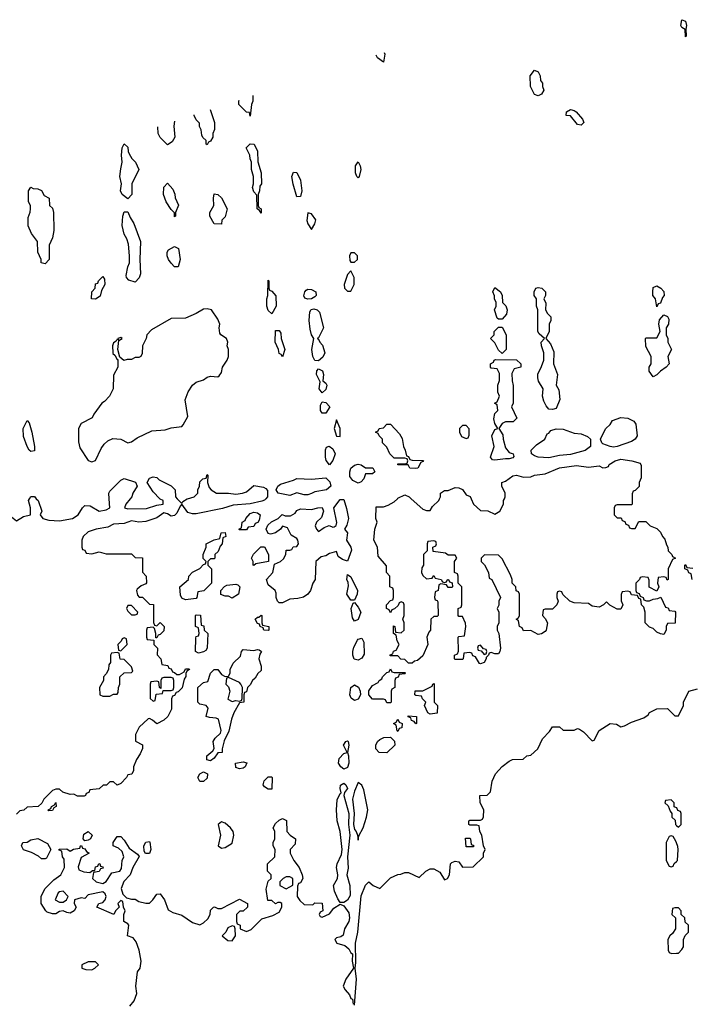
# Model space of a CAD drawing. Header units: inches. Extents: x 2710751 to 2829008, y 857003 to 965602.
# Tile 241 of 256: x 2736348 to 2740082, y 957190 to 962662. Entities that reach past the tile are written whole.
import ezdxf

# ---------------------------------------------------------------- set-up
doc = ezdxf.new("R2010")
doc.units = ezdxf.units.IN
doc.header["$MEASUREMENT"] = 0
for name, color, linetype in [('C7935', 7, 'Continuous'), ('C7936', 7, 'Continuous'), ('C7945', 7, 'Continuous'), ('C7946', 7, 'Continuous')]:
    doc.layers.add(name, color=color, linetype=linetype)

msp = doc.modelspace()

# ---------------------------------------------------------------- linework, layer by layer
at = {"layer": 'C7935', "color": 2, "elevation": 10}
for points in [[(2736148.6, 960000), (2736187.3, 959970), (2736255.8, 959935.8), (2736330, 959876), (2736370, 959900.5), (2736408, 959910), (2736408.4, 959948.4), (2736398, 959990), (2736403.5, 960000)], [(2737717, 960000), (2737710, 959991.6), (2737694.1, 959985.9), (2737630, 959971.6), (2737535.2, 959964.8), (2737475.1, 959944.9), (2737330, 959916.4), (2737310, 959916), (2737283.7, 959923.7), (2737250, 959968.7), (2737240.7, 959959.3), (2737221.3, 959918.7), (2737210, 959907.3), (2737190, 959903.6), (2737170, 959916), (2737150, 959921.2), (2737110, 959894), (2737050, 959872.4), (2737010.4, 959869.6), (2736970, 959876.9), (2736930, 959862), (2736870, 959858), (2736838.3, 959841.7), (2736774, 959830), (2736730, 959815.3), (2736702, 959790), (2736694, 959770), (2736694, 959730), (2736698, 959718), (2736710, 959714), (2736718, 959698), (2736750, 959694), (2736790, 959704.7), (2736830, 959694), (2736970, 959694), (2736990, 959674), (2737031.3, 959671.3), (2737031.6, 959591.6), (2737052, 959570), (2737052.7, 959532.7), (2737050, 959526), (2737023.6, 959516.4), (2737002, 959498), (2736998, 959490), (2737003.6, 959463.6), (2737012.7, 959452.7), (2737032, 959452), (2737070, 959414), (2737092.7, 959412.7), (2737092.7, 959312.7), (2737098, 959298), (2737110, 959294), (2737130, 959312), (2737152, 959290), (2737150, 959266), (2737130, 959246), (2737118, 959242), (2737110, 959226), (2737106, 959226), (2737106, 959250), (2737098, 959278), (2737090, 959286), (2737058, 959282), (2737054, 959270), (2737054, 959230), (2737058, 959218), (2737094, 959214), (2737094, 959190), (2737114, 959170), (2737112.7, 959132.7), (2737134, 959110), (2737138, 959078), (2737172.7, 959072.7), (2737178, 959058), (2737190, 959054), (2737198, 959038), (2737210, 959034), (2737222, 959022), (2737236.4, 959023.6), (2737262, 959038), (2737270, 959054), (2737290, 959054), (2737292, 959050), (2737278, 959042), (2737272, 959028), (2737272, 959012), (2737263.6, 958996.4), (2737251.6, 958948.4), (2737230, 958926), (2737218, 958922), (2737210, 958906), (2737198, 958902), (2737192, 958888), (2737192, 958830), (2737172, 958790), (2737150, 958768.7), (2737110, 958748), (2737086, 958770), (2737070, 958778), (2737063.6, 958776.4), (2737012, 958730), (2736992, 958690), (2736992.7, 958652.7), (2737031.3, 958631.3), (2737031.3, 958611.3), (2737018.5, 958581.5), (2736998, 958550), (2736982, 958510), (2736982, 958490), (2736971.1, 958468.9), (2736950, 958466), (2736942, 958450), (2736910, 958418), (2736890, 958408), (2736870, 958426), (2736850, 958426), (2736831.6, 958408.4), (2736812.7, 958407.3), (2736790, 958388), (2736738, 958382), (2736732.7, 958367.3), (2736718, 958362), (2736714, 958350), (2736707.3, 958347.3), (2736670, 958346), (2736650, 958358), (2736630, 958355.3), (2736588.4, 958368.4), (2736570, 958386), (2736550, 958386), (2736530, 958378), (2736482, 958330), (2736471.3, 958308.7), (2736451, 958289), (2736390, 958286), (2736371.6, 958268.4), (2736350, 958266), (2736330, 958246)], [(2736441, 960000), (2736450.4, 959990.4), (2736471, 959930), (2736462, 959910), (2736478, 959890), (2736510, 959880.4), (2736570, 959877.6), (2736642, 959890), (2736674, 959910), (2736698, 959950), (2736710, 959962), (2736739.6, 959959.6), (2736790, 959931), (2736830, 959938.8), (2736848.7, 959950), (2736845.7, 960000)], [(2736963, 960000), (2736938, 959970), (2736932, 959950), (2736950, 959944), (2737054, 959946), (2737110, 959964.9), (2737146, 959970), (2737146, 959990), (2737130, 959998), (2737128, 960000)], [(2737224, 960000), (2737250, 959974), (2737255.3, 959984.7), (2737280.2, 959999.8), (2737281, 960000)], [(2739753.3, 960000), (2739754, 959970), (2739750, 959966), (2739670, 959966), (2739658, 959962), (2739654, 959950), (2739654, 959910), (2739670, 959894), (2739692.7, 959892.7), (2739698, 959878), (2739712.7, 959872.7), (2739718, 959858), (2739732.7, 959852.7), (2739738, 959838), (2739750, 959834), (2739770, 959834), (2739790, 959874), (2739830, 959874), (2739854, 959850), (2739890, 959834), (2739910, 959814), (2739922, 959790), (2739935.3, 959775.3), (2739943.6, 959743.6), (2739952, 959730), (2739954, 959710), (2739974, 959690), (2739978, 959678), (2739994, 959670), (2739978, 959662), (2739954, 959610), (2739954, 959550), (2739947.3, 959547.3), (2739942, 959562), (2739930, 959566), (2739898, 959562), (2739894, 959530), (2739902, 959510), (2739890, 959486), (2739848.4, 959508.4), (2739847.3, 959547.3), (2739842, 959562), (2739810, 959566), (2739798, 959562), (2739794, 959550), (2739774, 959530), (2739774, 959490), (2739778, 959478), (2739792.7, 959472.7), (2739798, 959458), (2739814, 959450), (2739818, 959438), (2739832.7, 959432.7), (2739850, 959432), (2739870, 959442), (2739895.3, 959444.7), (2739912.7, 959452.7), (2739938, 959398), (2739952.7, 959392.7), (2739958, 959378), (2739990, 959374), (2739994, 959370), (2739992.7, 959307.3), (2739950, 959306), (2739942, 959290), (2739942, 959270), (2739930, 959246), (2739910, 959248), (2739890, 959258), (2739870, 959278), (2739850, 959286), (2739826, 959310), (2739826, 959370), (2739818, 959398), (2739806, 959410), (2739802, 959442), (2739790, 959446), (2739782, 959462), (2739750, 959466), (2739742, 959482), (2739730, 959486), (2739698, 959482), (2739692.7, 959467.3), (2739692.7, 959432.7), (2739702, 959410), (2739690, 959386), (2739670, 959386), (2739628.4, 959408.4), (2739610, 959426), (2739594, 959410), (2739570, 959398), (2739530, 959402), (2739510, 959418), (2739430, 959422), (2739406, 959430), (2739367.3, 959467.3), (2739362, 959482), (2739350, 959486), (2739338, 959482), (2739334, 959470), (2739334, 959450), (2739342, 959430), (2739334, 959410), (2739310, 959386), (2739270, 959386), (2739258, 959382), (2739254, 959350), (2739270, 959334), (2739282, 959310), (2739276, 959270), (2739270, 959262), (2739250, 959249), (2739230, 959245.2), (2739190, 959268), (2739150, 959266), (2739142, 959282), (2739126, 959290), (2739122, 959322), (2739108, 959330), (2739122, 959338), (2739126, 959350), (2739126, 959470), (2739122, 959482), (2739108.4, 959488.4), (2739106, 959510), (2739086, 959530), (2739086, 959550), (2739076.4, 959576.4), (2739030, 959666), (2739010, 959686), (2738932.7, 959687.3), (2738914, 959670), (2738914, 959650), (2738931.6, 959631.6), (2738954, 959590), (2738958, 959558), (2738974, 959550), (2739022, 959450), (2739012, 959430), (2739011.6, 959408.4), (2739002, 959390), (2739012, 959370), (2739012, 959310), (2739002, 959290), (2739002, 959270), (2739012, 959250), (2739022, 959170), (2739018, 959150), (2739010, 959138), (2738990, 959138), (2738970, 959146), (2738958, 959142), (2738954, 959130), (2738942, 959118), (2738942, 959110), (2738930, 959088.7), (2738910, 959082), (2738904, 959084), (2738882, 959122), (2738867.3, 959127.3), (2738862, 959142), (2738850, 959146), (2738818, 959142), (2738814, 959110), (2738810, 959106), (2738770, 959106), (2738766, 959110), (2738766, 959130), (2738782, 959138), (2738787.3, 959152.7), (2738786, 959230), (2738790, 959234), (2738822, 959238), (2738828, 959290), (2738827.3, 959307.3), (2738810, 959346), (2738790, 959346), (2738786, 959350), (2738786, 959390), (2738802, 959398), (2738806, 959410), (2738806, 959510), (2738786, 959530), (2738786, 959570), (2738782, 959582), (2738766, 959590), (2738766, 959650), (2738778, 959670), (2738770, 959686), (2738730, 959686), (2738716.4, 959696.4), (2738647.3, 959707.3), (2738646, 959730), (2738662, 959738), (2738666, 959750), (2738662, 959762), (2738650, 959766), (2738618, 959762), (2738614, 959750), (2738614, 959710), (2738594, 959690), (2738594, 959630), (2738583.6, 959616.4), (2738582, 959590), (2738590, 959574), (2738610, 959554), (2738642, 959558), (2738650, 959574), (2738658, 959558), (2738691.6, 959551.6), (2738698, 959538), (2738710, 959534), (2738722, 959538), (2738726, 959550), (2738731.6, 959551.6), (2738738, 959538), (2738752.7, 959532.7), (2738754, 959510), (2738750, 959506), (2738730, 959506), (2738722, 959522), (2738690, 959526), (2738678, 959522), (2738674, 959490), (2738658, 959482), (2738654, 959450), (2738658, 959438), (2738670, 959434), (2738672.7, 959427.3), (2738674, 959350), (2738670, 959346), (2738650, 959346), (2738634, 959330), (2738632, 959270), (2738622, 959258), (2738612, 959230), (2738618, 959190), (2738590, 959126), (2738559.6, 959100.4), (2738543.6, 959096.4), (2738530, 959086), (2738510, 959086), (2738490, 959106), (2738467.3, 959107.3), (2738450, 959126), (2738407.3, 959127.3), (2738407.3, 959132.7), (2738422, 959138), (2738427.3, 959152.7), (2738442, 959158), (2738458, 959190), (2738446, 959210), (2738442, 959242), (2738426, 959250), (2738427.3, 959292.7), (2738434, 959290), (2738438, 959258), (2738470, 959254), (2738486, 959270), (2738486, 959310), (2738478, 959330), (2738486, 959350), (2738486, 959410), (2738482, 959422), (2738470, 959426), (2738458, 959422), (2738452.7, 959407.3), (2738432.7, 959387.3), (2738418, 959382), (2738410, 959366), (2738402, 959382), (2738388, 959390), (2738388, 959410), (2738410, 959434), (2738422, 959438), (2738426, 959450), (2738426, 959490), (2738422, 959502), (2738406, 959510), (2738406, 959570), (2738388, 959590), (2738387.3, 959627.3), (2738340.4, 959680.4), (2738338, 959730), (2738318, 959770), (2738322, 959830), (2738335.3, 959870), (2738328.7, 959890), (2738330, 959954), (2738370, 959954), (2738396.4, 959963.6), (2738430, 959982), (2738448, 960000)], [(2738525.2, 960000), (2738590, 959942), (2738610, 959934), (2738630, 959934), (2738643.1, 959956.9), (2738678, 959990), (2738683, 960000)], [(2738858.4, 960000), (2738872, 959970), (2738910, 959934), (2738951.6, 959931.6), (2738990, 959914), (2739018, 959930), (2739038, 959970), (2739038, 959990), (2739043, 960000)], [(2738210, 957184.7), (2738220.9, 957330), (2738214, 957390), (2738218, 957422), (2738215.1, 957530), (2738227.3, 957590), (2738247.2, 957792.8), (2738270, 957852), (2738288.9, 957871.1), (2738314, 957850), (2738350, 957834), (2738410, 957892), (2738450, 957912), (2738467.3, 957912.7), (2738490, 957922), (2738510, 957922), (2738570, 957894), (2738606, 957930), (2738630, 957942), (2738650, 957942), (2738683.6, 957923.6), (2738710, 957882), (2738726, 957890), (2738738, 957910), (2738744, 957970), (2738750, 957978), (2738770, 957984.7), (2738790, 957982), (2738810, 957952), (2738870, 957954), (2738926, 958010), (2738926, 958030), (2738935.3, 958050), (2738926, 958070), (2738918, 958130), (2738906, 958150), (2738902, 958182), (2738890, 958186), (2738850, 958186), (2738846, 958190), (2738846, 958210), (2738850, 958214), (2738910, 958214), (2738922, 958218), (2738927.3, 958232.7), (2738928, 958270), (2738908, 958310), (2738906, 958350), (2738947.3, 958352.7), (2738966, 958370), (2738975.3, 958430), (2738984, 958450), (2738994, 958470), (2739030, 958511), (2739070, 958542), (2739088.9, 958551.1), (2739147.3, 958552.7), (2739168.4, 958571.6), (2739190, 958574), (2739228, 958610), (2739254.6, 958665.4), (2739294.6, 958705.4), (2739310, 958732), (2739350, 958732), (2739370, 958714), (2739430, 958714), (2739450, 958722), (2739459.6, 958719.6), (2739483.6, 958703.6), (2739530, 958654), (2739542, 958658), (2739568.9, 958711.1), (2739630, 958751.3), (2739666.4, 958746.4), (2739690, 958732), (2739710, 958738), (2739750, 958758), (2739818, 958782), (2739842, 958798), (2739850, 958811.3), (2739890, 958831.3), (2739950, 958834), (2739990, 958794), (2740000, 958794)], [(2740000, 958282.7), (2739987.3, 958287.3), (2739986, 958310), (2739970, 958326), (2739938, 958322), (2739934, 958310), (2739952.7, 958292.7), (2739963.6, 958263.6), (2739974, 958250), (2739974, 958230), (2739992.7, 958212.7), (2739994, 958190), (2740000, 958184)], [(2736960.2, 957179.8), (2736984, 957210), (2736999.3, 957250), (2736994.5, 957290), (2737004, 957370), (2737019, 957390), (2737024, 957430), (2737013.2, 957490), (2736996.6, 957536.6), (2736978.6, 957558.6), (2736948.7, 957570), (2736955.3, 957630), (2736950, 957638), (2736928, 957650), (2736928, 957690), (2736935.3, 957710), (2736926, 957730), (2736922, 957762), (2736910, 957766), (2736894, 957750), (2736902, 957730), (2736882, 957710), (2736871.3, 957688.7), (2736778, 957730), (2736788, 957750), (2736810, 957756), (2736824, 957770), (2736828.7, 957790), (2736823.1, 957803.1), (2736810, 957815.3), (2736730, 957798), (2736710, 957778), (2736690, 957782), (2736654, 957770), (2736651.3, 957750), (2736662.8, 957730), (2736650.8, 957709.2), (2736630, 957696), (2736610, 957699.3), (2736590, 957709.2), (2736570, 957705.2), (2736550, 957692.3), (2736530, 957692.3), (2736502, 957702), (2736494, 957710), (2736468, 957750), (2736468.4, 957788.4), (2736474.6, 957805.4), (2736490, 957834), (2736538, 957882), (2736578, 957910), (2736598, 957950), (2736596.4, 957996.4), (2736586, 958010), (2736582, 958042), (2736567.3, 958047.3), (2736567.3, 958052.7), (2736610, 958054), (2736630, 958042), (2736648.4, 958051.6), (2736682, 958058), (2736686, 958070), (2736692, 958072), (2736698, 958058), (2736710, 958054), (2736719.6, 958039.6), (2736734, 958030), (2736690, 958006), (2736674, 957954), (2736678, 957938), (2736705.4, 957925.4), (2736738, 957922), (2736754, 957934), (2736766, 957934), (2736770, 957954), (2736782, 957958), (2736788, 957972), (2736794, 957970), (2736798, 957958), (2736810, 957954), (2736812.7, 957947.3), (2736798, 957942), (2736790, 957928), (2736758, 957922), (2736754, 957890), (2736774, 957870), (2736810, 957862), (2736830, 957872), (2736860.2, 957919.8), (2736906, 957930), (2736914.6, 957945.4), (2736918, 957990), (2736928, 958010), (2736919, 958039), (2736898, 958058), (2736868, 958070), (2736869, 958090), (2736890, 958122), (2736910, 958122), (2736930, 958102), (2736958, 958058), (2737003.6, 958023.6), (2737012, 958012), (2736978, 957950), (2736962, 957910), (2736927.1, 957872.9), (2736912.7, 957832.7), (2736922, 957802), (2736942, 957782), (2736970, 957774), (2736990, 957774), (2737010, 957762), (2737050, 957751.3), (2737070, 957751.3), (2737088.7, 957770), (2737110, 957802), (2737130, 957804.7), (2737153.4, 957770), (2737174.8, 957714.8), (2737199.8, 957699.8), (2737250, 957684.7), (2737310, 957644.7), (2737350, 957632), (2737370, 957642), (2737394.6, 957665.4), (2737408, 957690), (2737410, 957714), (2737426, 957730), (2737431.6, 957731.6), (2737450, 957722), (2737470, 957722), (2737570, 957774), (2737614, 957750), (2737614, 957730), (2737591.6, 957708.4), (2737572.7, 957707.3), (2737554, 957690), (2737554, 957650), (2737558, 957638), (2737574, 957630), (2737574, 957610), (2737610, 957594), (2737634.6, 957605.4), (2737694.6, 957665.4), (2737756.5, 957683.5), (2737790, 957702), (2737806, 957730), (2737806, 957750), (2737796.4, 957756.4), (2737783.6, 957756.4), (2737770, 957748), (2737750, 957766), (2737727.3, 957767.3), (2737718, 957830), (2737730, 957874), (2737746, 957890), (2737746, 957910), (2737726, 957930), (2737726, 957970), (2737766, 958010), (2737768, 958050), (2737758, 958070), (2737758, 958090), (2737766, 958110), (2737766, 958150), (2737758, 958170), (2737770, 958194), (2737790, 958214), (2737810, 958222), (2737831.6, 958211.6), (2737834, 958150), (2737852, 958130), (2737882, 958110), (2737879.6, 958080.4), (2737852, 958050), (2737852, 958030), (2737872, 957990), (2737902, 957950), (2737918, 957910), (2737922, 957890), (2737910, 957866), (2737898, 957862), (2737892.7, 957847.3), (2737891.3, 957790), (2737906.4, 957766.4), (2737930, 957744.7), (2737978, 957742), (2737990, 957754), (2738030, 957752), (2738034, 957710), (2738018, 957702), (2738014, 957690), (2738018, 957678), (2738030, 957674), (2738070, 957692), (2738094.8, 957725.2), (2738130, 957746), (2738150, 957738), (2738177.5, 957697.5), (2738181.7, 957670), (2738178.7, 957650), (2738153.4, 957610), (2738146, 957574), (2738134.4, 957565.6), (2738110, 957559), (2738101, 957550), (2738111.3, 957530), (2738156.4, 957516.4), (2738178.9, 957498.9), (2738190, 957476), (2738198, 957470), (2738196, 957430), (2738204.7, 957390), (2738160.7, 957330), (2738146.8, 957290), (2738157.3, 957270), (2738182.8, 957242.8), (2738190, 957222), (2738198, 957218), (2738202, 957190)], [(2740000, 958086.8), (2739996.4, 958096.4), (2739982, 958122), (2739970, 958126), (2739958, 958122), (2739942, 958090), (2739942, 957990), (2739958, 957958), (2739970, 957954), (2739982, 957958), (2739987.3, 957972.7), (2740000, 957984.4)], [(2740000, 957726), (2739990, 957726), (2739978, 957722), (2739974, 957690), (2739994, 957670), (2739994, 957610), (2739976.9, 957583.1), (2739962, 957570), (2739952, 957550), (2739954, 957490), (2739958, 957478), (2739972.7, 957472.7), (2740000, 957473.6)]]:
    msp.add_lwpolyline(points, dxfattribs=at)
at = {"layer": 'C7935', "color": 2}
for points, elevation in [([(2738170, 959653.2), (2738142.6, 959662.6), (2738118.6, 959678.6), (2738110, 959706), (2738070, 959695.3), (2738050, 959682), (2738023.6, 959676.4), (2737994, 959650), (2737991.3, 959550), (2737978, 959530), (2737964.7, 959490), (2737950.7, 959469.3), (2737926.4, 959453.6), (2737895.3, 959444.7), (2737850, 959441.2), (2737810, 959422), (2737790, 959422), (2737782, 959430), (2737774, 959450), (2737774, 959474), (2737768, 959490), (2737730, 959522), (2737721.2, 959550), (2737755.3, 959590), (2737764.7, 959635.3), (2737798, 959650), (2737814.6, 959665.4), (2737828.7, 959690), (2737830, 959714), (2737850, 959714), (2737862, 959718), (2737868.4, 959731.6), (2737890, 959734), (2737898, 959750), (2737895.3, 959770), (2737890, 959778), (2737858, 959798), (2737837.2, 959837.2), (2737810, 959848), (2737798, 959830), (2737770.5, 959809.5), (2737743.1, 959803.1), (2737730, 959806), (2737718, 959830), (2737727.3, 959852.7), (2737748.4, 959871.6), (2737786, 959890), (2737808.4, 959911.6), (2737824.7, 959904.7), (2737854.6, 959905.4), (2737880.4, 959919.6), (2737890, 959934.8), (2737910, 959942.8), (2737970, 959940.7), (2738006, 959950), (2738030, 959950.5), (2738038, 959930), (2738025.4, 959894.6), (2737998, 959870), (2737991.3, 959850), (2737998, 959830), (2738010, 959818), (2738040.2, 959839.8), (2738069, 959851), (2738090, 959842), (2738096.4, 959843.6), (2738108.7, 959851.3), (2738112.3, 959867.7), (2738095.1, 959950), (2738130, 959994.9), (2738150, 959994.8), (2738165.5, 959945.5), (2738176, 959890), (2738167, 959853), (2738154.8, 959830), (2738170.3, 959810), (2738166, 959770), (2738190.2, 959730.2), (2738193, 959713)], 10), ([(2737570, 959826), (2737566, 959830), (2737582, 959838), (2737586, 959870), (2737602, 959878), (2737606, 959890), (2737630, 959918), (2737650, 959924.7), (2737670, 959921), (2737684.7, 959910), (2737679.6, 959880.4), (2737672.7, 959867.3), (2737658, 959862), (2737650, 959846), (2737618, 959842), (2737610, 959826)], 10), ([(2737270, 959438), (2737250, 959448), (2737243.1, 959463.1), (2737238, 959510), (2737286, 959550), (2737288, 959570), (2737310, 959592), (2737350, 959612), (2737370, 959634), (2737382, 959638), (2737386, 959650), (2737368.4, 959668.4), (2737368, 959690), (2737386, 959730), (2737386, 959750), (2737430, 959772), (2737462, 959778), (2737468, 959810), (2737491.6, 959811.6), (2737494, 959790), (2737478, 959782), (2737474, 959750), (2737463.6, 959736.4), (2737452.7, 959707.3), (2737434, 959690), (2737434, 959670), (2737430, 959666), (2737410, 959666), (2737394, 959650), (2737394, 959630), (2737414, 959610), (2737414, 959530), (2737372.7, 959487.3), (2737338, 959482), (2737334, 959450), (2737330, 959446)], 10), ([(2737650, 959628.7), (2737646, 959630), (2737646, 959650), (2737638, 959670), (2737648.4, 959691.6), (2737688.4, 959731.6), (2737710, 959732), (2737731, 959690), (2737732, 959650), (2737662, 959638)], 10), ([(2738190, 959435.1), (2738166.6, 959470), (2738176.1, 959516.1), (2738174.5, 959534.5), (2738167.3, 959550), (2738170, 959578), (2738190, 959566), (2738225.8, 959490), (2738224.4, 959470), (2738210, 959436)], 10), ([(2737530, 959448), (2737510, 959458), (2737490, 959458), (2737467.3, 959467.3), (2737466, 959490), (2737487.3, 959512.7), (2737500.4, 959519.6), (2737550, 959524.7), (2737562, 959522), (2737572, 959510), (2737564.7, 959470)], 10), ([(2736970, 959406), (2736950, 959406), (2736942, 959390), (2736950, 959374), (2736970, 959354), (2736990, 959354), (2737002, 959358), (2737006, 959370)], 10), ([(2738210, 959319), (2738198, 959338), (2738192, 959390), (2738201.5, 959418.5), (2738210, 959422.8), (2738230, 959398), (2738244.2, 959370), (2738230, 959329.2)], 10), ([(2737342, 959142), (2737326, 959150), (2737327.3, 959227.3), (2737330, 959234), (2737342, 959238), (2737346, 959250), (2737342, 959282), (2737326, 959290), (2737326, 959350), (2737330, 959354), (2737352.7, 959352.7), (2737358, 959298), (2737372.7, 959292.7), (2737374, 959270), (2737394, 959250), (2737391.3, 959170), (2737383.6, 959156.4), (2737370, 959148)], 10), ([(2737730, 959268), (2737706, 959270), (2737702, 959282), (2737686, 959290), (2737682, 959302), (2737670, 959306), (2737658, 959330), (2737670, 959342), (2737678, 959342), (2737690, 959352), (2737694, 959350), (2737694, 959310), (2737698, 959298), (2737734, 959290), (2737734, 959270)], 10), ([(2736930, 959226), (2736918, 959222), (2736912.7, 959207.3), (2736894, 959190), (2736898, 959158), (2736910, 959154), (2736946, 959190), (2736942, 959222)], 10), ([(2738230, 959102.6), (2738208.7, 959108.7), (2738200.9, 959130), (2738200.8, 959150), (2738206, 959174), (2738226.2, 959213.8), (2738230, 959219.1), (2738250, 959224), (2738262.4, 959202.4), (2738264.1, 959135.9), (2738250, 959113)], 10), ([(2736890, 959146), (2736858, 959142), (2736854, 959130), (2736854, 959090), (2736843.6, 959076.4), (2736842, 959050), (2736830, 959026), (2736814, 959010), (2736814, 958990), (2736792, 958950), (2736794, 958910), (2736810, 958902), (2736850, 958902), (2736870, 958914), (2736890, 958914), (2736896.4, 958923.6), (2736898, 958950), (2736906, 958970), (2736906, 959010), (2736928.4, 959031.6), (2736970, 959034), (2736978, 959042), (2736970, 959066), (2736930, 959106), (2736907.3, 959107.3), (2736902, 959142)], 10), ([(2737410, 958544), (2737388.9, 958548.9), (2737388.7, 958570), (2737422, 958598), (2737428.9, 958611.1), (2737424, 958650), (2737435.3, 958670), (2737464, 958696), (2737468.9, 958711.1), (2737454, 958774), (2737440.4, 958780.4), (2737403.1, 958783.1), (2737386, 958790), (2737396.4, 958836.4), (2737386, 958850), (2737350, 958858), (2737338, 958870), (2737338, 958950), (2737370, 958978), (2737395.3, 958984.7), (2737408.7, 959030), (2737429, 959051), (2737450.8, 959050.8), (2737470, 959022), (2737490, 959012), (2737510, 959014), (2737518, 959030), (2737518, 959050), (2737534.6, 959085.4), (2737575.5, 959124.5), (2737582, 959150), (2737590, 959162), (2737650, 959156), (2737670, 959162), (2737679.6, 959159.6), (2737692, 959150), (2737683.6, 959136.4), (2737678, 959110), (2737691.3, 959070), (2737690, 959046), (2737671.6, 959028.4), (2737656.9, 959003.1), (2737642, 958990), (2737630, 958966), (2737614, 958950), (2737610, 958926), (2737598, 958922), (2737594, 958910), (2737594, 958870), (2737570, 958866), (2737538, 958810), (2737525.4, 958774.6), (2737511.1, 958708.9), (2737485.4, 958654.6), (2737474, 958610), (2737474, 958590), (2737450, 958588), (2737430, 958558)], 10), ([(2738910, 959186), (2738898, 959182), (2738894, 959170), (2738898, 959158), (2738914, 959154), (2738930, 959134), (2738942, 959138), (2738946, 959150), (2738942, 959162), (2738926, 959166)], 10), ([(2738430, 959034), (2738490, 959034), (2738494, 959030), (2738490, 959026), (2738458, 959022), (2738452.7, 959007.3), (2738438, 959002), (2738434, 958990), (2738434, 958950), (2738418, 958942), (2738414, 958930), (2738414, 958870), (2738410, 958866), (2738390, 958866), (2738382, 958882), (2738370, 958886), (2738310, 958886), (2738289.3, 958910), (2738290, 958932), (2738310, 958962), (2738342, 958978), (2738346, 958990), (2738362, 958998), (2738366, 959010), (2738390, 959034), (2738402, 959038), (2738410, 959054), (2738418, 959038)], 10), ([(2737190, 959006), (2737150, 959006), (2737138, 959002), (2737134, 958990), (2737134, 958946), (2737126, 958950), (2737122, 958982), (2737110, 958986), (2737078, 958982), (2737074, 958970), (2737074, 958890), (2737090, 958874), (2737102, 958878), (2737107.3, 958912.7), (2737142, 958918), (2737146, 958934), (2737190, 958934), (2737202, 958938), (2737206, 958950), (2737206, 958990), (2737202, 959002)], 10), ([(2737510, 959006), (2737498, 959002), (2737494, 958970), (2737510, 958954), (2737516, 958930), (2737506, 958886), (2737530, 958872), (2737550, 958878), (2737570, 958874), (2737582, 958878), (2737586, 958890), (2737588, 958950), (2737578, 958970), (2737570, 958978)], 10), ([(2738630, 958802), (2738618, 958810), (2738598, 958850), (2738606, 958870), (2738587.3, 958887.3), (2738582, 958902), (2738550, 958906), (2738546, 958910), (2738547.3, 958932.7), (2738590, 958932), (2738642, 958958), (2738646, 958970), (2738652.7, 958972.7), (2738652, 958870), (2738671.3, 958850), (2738670, 958808)], 10), ([(2738210, 958878), (2738191.5, 958891.5), (2738183, 958910), (2738189.6, 958950.4), (2738210, 958965.5), (2738231.9, 958951.9), (2738241.6, 958930), (2738242.4, 958910), (2738230, 958886.6)], 10), ([(2738450, 958706), (2738446, 958710), (2738442, 958742), (2738426, 958750), (2738442, 958758), (2738450, 958774), (2738458, 958758), (2738474, 958750), (2738472.7, 958727.3), (2738458, 958722)], 10), ([(2738550, 958748), (2738542, 958762), (2738527.3, 958767.3), (2738522, 958782), (2738507.3, 958787.3), (2738507.3, 958792.7), (2738554, 958790), (2738554, 958750)], 10), ([(2738150, 958496.9), (2738134, 958510), (2738120.7, 958530), (2738124.2, 958555.8), (2738150, 958584), (2738168, 958590), (2738149.4, 958630), (2738162, 958650), (2738170, 958654), (2738174.8, 958650), (2738179.1, 958630), (2738170.5, 958590), (2738176.4, 958570), (2738179, 958530), (2738170, 958506)], 10), ([(2738390, 958588), (2738346, 958590), (2738328, 958610), (2738328, 958630), (2738338, 958650), (2738350, 958662), (2738372.7, 958672.7), (2738410, 958674), (2738432.7, 958652.7), (2738434, 958630)], 10), ([(2737570, 958498), (2737550, 958506), (2737548, 958530), (2737590, 958538), (2737611.3, 958531.3), (2737602, 958510), (2737590, 958502)], 10), ([(2737350, 958428), (2737338, 958450), (2737350, 958471.3), (2737370, 958482), (2737392, 958470), (2737390, 958446), (2737370, 958428)], 10), ([(2737730, 958386), (2737710, 958398), (2737702, 958410), (2737708.4, 958431.6), (2737730, 958454), (2737750, 958454), (2737752, 958450), (2737750, 958386)], 10), ([(2738230, 958422), (2738210, 958374), (2738198.3, 958330), (2738207, 958250), (2738204, 958190), (2738210, 958162), (2738219.3, 958150), (2738225.5, 958130), (2738230, 958102), (2738234.2, 958125.8), (2738257, 958170), (2738277.2, 958230), (2738284, 958270), (2738262, 958382), (2738250, 958408)], 14), ([(2738150, 957755.1), (2738130, 957755.3), (2738116.3, 957776.3), (2738098.9, 957818.9), (2738093.3, 957850), (2738114.7, 957890), (2738116.4, 957910), (2738109.8, 957950), (2738113.8, 957970), (2738137.2, 958022.8), (2738141.1, 958050), (2738130.9, 958150), (2738113.3, 958210), (2738109.8, 958270), (2738113.9, 958326.1), (2738130, 958362), (2738135.3, 958364.7), (2738129.7, 958389.7), (2738132.1, 958407.9), (2738150, 958418.4), (2738162, 958410), (2738171.2, 958390), (2738153.5, 958366.5), (2738150.3, 958350), (2738178.6, 958250), (2738175.9, 958190), (2738183.2, 958130), (2738171, 958010), (2738173.8, 957946.2), (2738167.4, 957910), (2738183.9, 957850), (2738186.1, 957793.9), (2738170, 957769.5)], 10), ([(2736510, 958266), (2736506, 958270), (2736522, 958278), (2736526, 958290), (2736542, 958298), (2736550, 958312), (2736552, 958290), (2736538, 958282), (2736530, 958268)], 10), ([(2737470, 958204), (2737451.3, 958190), (2737464, 958130), (2737452, 958070), (2737470, 958058), (2737490, 958062), (2737530, 958084.7), (2737539.3, 958130), (2737536, 958150), (2737521.2, 958170), (2737490, 958196)], 14), ([(2736710, 958098), (2736702, 958110), (2736705.2, 958134.8), (2736730, 958151.3), (2736751, 958130), (2736742, 958110), (2736730, 958102)], 10), ([(2736470, 957998), (2736453.6, 958013.6), (2736414, 958034), (2736369, 958049), (2736358, 958070), (2736366, 958090), (2736390, 958091.3), (2736410, 958104.7), (2736450, 958112), (2736503.6, 958083.6), (2736522, 958050), (2736498, 958002), (2736490, 957998)], 10), ([(2737048.4, 958028.4), (2737040.4, 958040.4), (2737038, 958070), (2737050, 958092), (2737070, 958094), (2737071.1, 958091.1), (2737078, 958050), (2737070, 958028.7)], 10), ([(2738830, 958066), (2738827.3, 958112.7), (2738850, 958114), (2738854, 958110), (2738858, 958078), (2738870, 958074), (2738874, 958070), (2738870, 958066)], 10), ([(2737850, 957898), (2737830, 957898), (2737814, 957890), (2737794, 957870), (2737794, 957850), (2737830, 957832), (2737850, 957842), (2737867.3, 957852.7), (2737866, 957890)], 10), ([(2736590, 957818), (2736570, 957815.3), (2736562, 957810), (2736546, 957770), (2736570, 957758), (2736590, 957758), (2736608, 957770), (2736618, 957790)], 10), ([(2737530, 957626), (2737505.4, 957614.6), (2737494, 957590), (2737474, 957570), (2737504.7, 957544.7), (2737530, 957542), (2737548, 957570), (2737546, 957610), (2737542, 957622)], 10), ([(2736770, 957426), (2736730, 957426), (2736694, 957410), (2736694, 957390), (2736716.4, 957383.6), (2736750, 957382), (2736766, 957390), (2736786, 957410)], 14)]:
    msp.add_lwpolyline(points, close=True, dxfattribs=dict(at, elevation=elevation))
at = {"layer": 'C7936', "color": 2, "elevation": 10}
for points in [[(2738374.7, 962480), (2738378, 962470), (2738370, 962426), (2738338, 962450), (2738330.7, 962465.6)], [(2737644.7, 962240.3), (2737644.7, 962210), (2737638, 962190), (2737630, 962126), (2737626, 962146), (2737610, 962148), (2737566, 962190), (2737566, 962210), (2737569.3, 962215.5)], [(2737407.2, 962162.3), (2737431.3, 962090), (2737431.1, 962051.1), (2737422, 962030), (2737422, 962010), (2737410, 961986), (2737398, 961982), (2737390, 961966), (2737386, 961970), (2737386, 961990), (2737367.3, 962007.3), (2737360.4, 962020.4), (2737358, 962050), (2737348.4, 962068.4), (2737347.3, 962087.3), (2737330, 962106), (2737318, 962130), (2737318, 962133)], [(2737209.2, 962097.2), (2737204.7, 962070), (2737211.3, 962010), (2737196.9, 961983.1), (2737170, 961966), (2737130, 962008), (2737119, 962030), (2737115.9, 962066.6)], [(2739043, 960000), (2739048, 960010), (2739048, 960030), (2739028, 960070), (2739028, 960090), (2739050, 960098), (2739090, 960126.8), (2739110, 960130.5), (2739150, 960118.8), (2739190, 960121), (2739210, 960130.7), (2739270, 960138), (2739350, 960170.6), (2739443.5, 960183.5), (2739510, 960176), (2739570, 960182), (2739590, 960172), (2739607.3, 960172.7), (2739622, 960178), (2739626, 960190), (2739658, 960210), (2739690, 960218.8), (2739750.7, 960210.7), (2739796.9, 960196.9), (2739803.6, 960183.6), (2739803.6, 960116.4), (2739792, 960090), (2739791.6, 960068.4), (2739770, 960046), (2739758, 960042), (2739752.7, 960027.3), (2739753.3, 960000)], [(2737128, 960000), (2737090, 960038), (2737058, 960090), (2737070, 960114), (2737090, 960122), (2737110, 960118), (2737124, 960104), (2737191.1, 960071.1), (2737212, 960050), (2737214, 960010), (2737224, 960000)], [(2737281, 960000), (2737318, 960010), (2737338, 960030), (2737338, 960050), (2737348, 960070), (2737350, 960094), (2737366, 960110), (2737386, 960114), (2737390, 960134), (2737394, 960130), (2737392, 960090), (2737402, 960062), (2737412, 960050), (2737442, 960030), (2737510, 960031), (2737550, 960024.9), (2737588, 960030), (2737610, 960037.3), (2737650, 960074), (2737703.8, 960063.8), (2737717.1, 960057.1), (2737726, 960046), (2737725.3, 960010), (2737717, 960000)], [(2736845.7, 960000), (2736844, 960030), (2736850, 960042), (2736910, 960102), (2736930, 960112), (2736991.6, 960091.6), (2737002, 960070), (2736978, 960030), (2736971.3, 960010), (2736963, 960000)], [(2738683, 960000), (2738688, 960010), (2738688, 960030), (2738710, 960044.7), (2738730, 960044.7), (2738770, 960062.8), (2738790, 960061), (2738810.9, 960050.9), (2738830, 960022), (2738852.7, 960012.7), (2738858.4, 960000)], [(2736403.5, 960000), (2736410, 960012), (2736430, 960011.3), (2736441, 960000)], [(2738448, 960000), (2738450, 960002), (2738490, 960022), (2738514, 960010), (2738525.2, 960000)]]:
    msp.add_lwpolyline(points, dxfattribs=at)
at = {"layer": 'C7936', "color": 2}
for points, elevation in [([(2739230, 962238), (2739210, 962246), (2739188.7, 962290), (2739186, 962350), (2739210, 962382), (2739231.6, 962371.6), (2739242, 962350), (2739243.6, 962323.6), (2739254, 962310), (2739254, 962290), (2739262, 962270), (2739250, 962248)], 10), ([(2739470, 962075.3), (2739450, 962079), (2739410, 962128), (2739386, 962130), (2739388, 962150), (2739410, 962162), (2739430, 962158), (2739442, 962150), (2739478, 962110), (2739484.7, 962090)], 10), ([(2736950, 961666), (2736918, 961690), (2736909, 961710), (2736915.3, 961750), (2736906, 961790), (2736910, 961834), (2736919, 961870), (2736915.3, 961910), (2736918, 961950), (2736930, 961972), (2736950, 961954), (2736951.3, 961930), (2736956.9, 961916.9), (2736971, 961891), (2736992, 961870), (2737011.3, 961830), (2736972, 961750), (2736972, 961690)], 10), ([(2737690, 961586), (2737682, 961602), (2737668, 961610), (2737667.3, 961687.3), (2737650, 961706), (2737642, 961730), (2737648.7, 961750), (2737648.7, 961790), (2737638, 961830), (2737638, 961870), (2737628.9, 961888.9), (2737628, 961910), (2737608, 961950), (2737630, 961972), (2737652, 961970), (2737671.1, 961931.1), (2737671.6, 961871.6), (2737691.3, 961810), (2737692, 961750), (2737683.6, 961736.4), (2737682, 961710), (2737674, 961690), (2737674, 961630), (2737678, 961618), (2737691.1, 961611.1)], 10), ([(2738230, 961784), (2738222, 961790), (2738215.3, 961810), (2738215.3, 961850), (2738230, 961871.3), (2738241, 961850), (2738244.7, 961830), (2738236, 961790)], 10), ([(2737890, 961678), (2737868.1, 961748.1), (2737861.3, 961790), (2737870, 961814.8), (2737890, 961812.7), (2737910.2, 961770.2), (2737917.6, 961710), (2737910, 961679)], 10), ([(2736490, 961306), (2736468.7, 961310), (2736468, 961330), (2736449, 961370), (2736448, 961430), (2736414.6, 961474.6), (2736396.4, 961516.4), (2736396.4, 961563.6), (2736407.3, 961592.7), (2736408, 961610), (2736408, 961630), (2736398, 961650), (2736398, 961710), (2736410, 961732), (2736423.6, 961723.6), (2736450, 961722), (2736470, 961712), (2736485.4, 961685.4), (2736512, 961670), (2736514, 961630), (2736530, 961614), (2736536, 961590), (2736538, 961490), (2736531.3, 961450), (2736511.6, 961408.4), (2736512, 961330)], 10), ([(2737210, 961566), (2737208.7, 961588.7), (2737190, 961608), (2737162, 961650), (2737148.7, 961690), (2737149, 961731), (2737170, 961754), (2737199.6, 961719.6), (2737211.6, 961691.6), (2737212.7, 961672.7), (2737231.1, 961631.1), (2737214, 961590), (2737214, 961570)], 10), ([(2737470, 961526), (2737430, 961528), (2737406, 961570), (2737406, 961590), (2737428, 961630), (2737426, 961670), (2737430, 961694), (2737450, 961691.3), (2737470, 961672), (2737502, 961610), (2737490, 961566), (2737472.7, 961547.3)], 10), ([(2736990, 961204), (2736954.6, 961214.6), (2736942, 961230), (2736940.2, 961240.2), (2736948.9, 961288.9), (2736959, 961310), (2736959, 961350), (2736953.6, 961413.6), (2736944.7, 961444.7), (2736929, 961470), (2736918, 961518), (2736921.2, 961570), (2736930, 961594), (2736950, 961594), (2736962.5, 961562.5), (2736982.8, 961530), (2737021, 961430), (2737016, 961330), (2737021, 961250), (2737013.4, 961226.6)], 10), ([(2737950, 961588.7), (2737945.5, 961545.5), (2737950, 961526.8), (2737970, 961496), (2737990, 961526.8), (2737995.1, 961550), (2737970, 961582.9)], 14), ([(2737230, 961288), (2737210, 961288.7), (2737190, 961308), (2737175.3, 961330), (2737169.1, 961349.1), (2737169.1, 961370.9), (2737176.4, 961383.6), (2737210, 961402), (2737231.3, 961390), (2737241, 961330)], 10), ([(2738210, 961366), (2738190, 961366), (2738182, 961350), (2738183.6, 961323.6), (2738190, 961314), (2738210, 961314), (2738226, 961330), (2738226, 961350)], 14), ([(2736770, 961108), (2736748, 961110), (2736748.7, 961150), (2736768, 961170), (2736770, 961194), (2736782, 961198), (2736786, 961210), (2736810, 961234), (2736819.6, 961219.6), (2736822, 961190), (2736803.6, 961156.4), (2736795.3, 961124.7)], 10), ([(2737750, 961028), (2737730, 961046), (2737722, 961070), (2737722, 961110), (2737728.7, 961130), (2737730, 961214), (2737734, 961210), (2737734, 961170), (2737738, 961158), (2737750, 961154), (2737772.7, 961127.3), (2737774, 961070)], 10), ([(2738190, 961266), (2738170, 961246), (2738152, 961190), (2738154, 961170), (2738170, 961154), (2738190, 961154), (2738208, 961190), (2738208, 961230)], 14), ([(2737950, 961109.2), (2737934, 961114), (2737928, 961128), (2737933.2, 961150), (2737941.2, 961158.8), (2737950, 961164), (2737970, 961163.1), (2737994.9, 961150), (2737997, 961130), (2737990, 961122.4), (2737970, 961111.6)], 10), ([(2739010, 960998), (2739003.1, 961003.1), (2738988, 961050), (2738998, 961070), (2738998, 961090), (2738988, 961110), (2738987.3, 961127.3), (2738978, 961150), (2738990, 961174), (2739022, 961150), (2739031.3, 961130), (2739032, 961090), (2739050.9, 961070.9), (2739058, 961050), (2739055.3, 961024.7), (2739030, 960998)], 10), ([(2739310, 960495.3), (2739290, 960498), (2739276, 960516), (2739262, 960542), (2739254, 960570), (2739258, 960610), (2739233.2, 960653.2), (2739228.4, 960671.6), (2739228.4, 960691.6), (2739250, 960734), (2739262, 960770), (2739262, 960810), (2739248.9, 960848.9), (2739248, 960870), (2739266, 960890), (2739236.4, 960916.4), (2739228.7, 960930), (2739228.7, 961050), (2739222, 961070), (2739222, 961110), (2739209.3, 961129.3), (2739209.2, 961150), (2739218, 961170), (2739230, 961174), (2739251.3, 961170), (2739271.3, 961150), (2739271.3, 961128.7), (2739262, 961110), (2739272.7, 961087.3), (2739272, 961050), (2739282, 961030), (2739302, 961010), (2739302, 960990), (2739292, 960970), (2739292, 960930), (2739274, 960890), (2739299.8, 960859.8), (2739316.9, 960816.9), (2739316, 960750), (2739337.3, 960690), (2739331.3, 960630), (2739344.9, 960604.9), (2739350.9, 960550.9), (2739330, 960502)], 10), ([(2739890, 961066), (2739882, 961110), (2739868.7, 961130), (2739868, 961150), (2739870, 961174), (2739890, 961182), (2739912, 961170), (2739930, 961152), (2739932, 961130), (2739922, 961118), (2739910, 961086), (2739898, 961082)], 10), ([(2737390, 961055.1), (2737370, 961052.7), (2737330, 961029), (2737270, 961004), (2737190, 961002), (2737081.4, 960938.6), (2737056, 960910), (2737051.3, 960890), (2737031.3, 960850), (2737030, 960806), (2737022, 960790), (2737010, 960784), (2736990, 960784), (2736970, 960774), (2736946, 960774), (2736927.3, 960767.3), (2736906, 960786), (2736894, 960830), (2736900.4, 960879.6), (2736918, 960890), (2736910, 960895.3), (2736894, 960890), (2736898, 960882), (2736890, 960886), (2736884.7, 960875.3), (2736870, 960866), (2736864.7, 960850), (2736866, 960810), (2736867.1, 960807.1), (2736878, 960798), (2736890, 960774), (2736894, 960774), (2736894, 960730), (2736870, 960686), (2736867.7, 960610), (2736847.3, 960570), (2736820.7, 960539.3), (2736806, 960530), (2736761, 960470), (2736750.8, 960449.2), (2736690, 960418), (2736676, 960390), (2736675.3, 960315.3), (2736683.5, 960283.5), (2736730, 960212), (2736750, 960204.7), (2736770, 960212), (2736800.9, 960279.1), (2736817.2, 960302.8), (2736839.3, 960320.7), (2736866, 960334), (2736910, 960331), (2736950, 960311), (2736970, 960316), (2737001.5, 960338.5), (2737083.2, 960376.8), (2737158, 960382), (2737190, 960394), (2737250, 960402), (2737258, 960410), (2737283.1, 960456.9), (2737268.7, 960550), (2737285.4, 960594.6), (2737309.6, 960630.4), (2737330, 960646.8), (2737370, 960661), (2737390, 960676), (2737410, 960681), (2737450, 960678), (2737456.5, 960683.5), (2737470, 960702), (2737475.3, 960730), (2737502, 960770), (2737508.7, 960790), (2737508.9, 960828.9), (2737502, 960850), (2737506, 960870), (2737498, 960890), (2737466, 960910), (2737460.4, 960920.4), (2737458, 960950), (2737462, 960970), (2737450, 960998), (2737415.3, 961050)], 14), ([(2738010, 960765.2), (2737990, 960768.7), (2737977.2, 960790), (2737972.3, 960830), (2737984, 960890), (2737971.5, 960911.5), (2737962.7, 960942.7), (2737956.9, 960990), (2737960.8, 961039.2), (2737967.9, 961052.1), (2737984, 961056), (2738002, 961050), (2738015.9, 961035.9), (2738037.6, 960950), (2738010, 960894), (2738002, 960890), (2738010, 960886), (2738016.4, 960870), (2738032.5, 960852.5), (2738044.9, 960810), (2738034.3, 960785.7)], 10), ([(2739870, 960678), (2739848.4, 960708.4), (2739848, 960730), (2739858, 960750), (2739858, 960790), (2739830, 960846), (2739828, 960890), (2739830, 960894), (2739890, 960894), (2739908, 960930), (2739902, 960970), (2739905.2, 960994.8), (2739930, 961022), (2739950, 961012), (2739956.9, 960996.9), (2739956, 960970), (2739942, 960950), (2739942, 960910), (2739951.3, 960890), (2739952, 960870), (2739971, 960830), (2739952, 960790), (2739958, 960750), (2739942, 960730), (2739910.8, 960709.2), (2739890, 960688)], 10), ([(2739030, 960806), (2739010, 960826), (2738990, 960866), (2738966, 960890), (2738986, 960910), (2738986, 960930), (2739010, 960954), (2739030, 960954), (2739052, 960910), (2739052, 960830)], 10), ([(2737810, 960788), (2737802, 960802), (2737790, 960806), (2737788, 960830), (2737768, 960870), (2737770, 960934), (2737790, 960934), (2737799.6, 960919.6), (2737802, 960890), (2737822, 960830)], 10), ([(2738030, 960588.7), (2738014, 960610), (2738018, 960650), (2737999, 960690), (2738001.2, 960710), (2738010, 960721), (2738032.7, 960710), (2738037.1, 960690), (2738034.4, 960654.4), (2738050, 960642), (2738056.5, 960630), (2738050, 960606.6)], 10), ([(2739070, 960220.9), (2739050, 960222.4), (2738990, 960213.3), (2738976.6, 960216.6), (2738965.1, 960230), (2738985.6, 960290), (2738973.2, 960350), (2738990, 960384.7), (2739006, 960390), (2738990, 960418), (2738984.1, 960444.1), (2738990, 960474), (2739006, 960490), (2739002, 960522), (2738988.7, 960530), (2739002, 960538), (2739015.3, 960570), (2739007.3, 960592.7), (2739006, 960630), (2739016.4, 960656.4), (2739016.4, 960696.4), (2739002, 960722), (2738970, 960726), (2738966, 960730), (2738966, 960750), (2738982, 960758), (2738986, 960770), (2738992.7, 960772.7), (2739110, 960772), (2739134, 960750), (2739134, 960730), (2739098, 960722), (2739084.7, 960695.3), (2739085.4, 960654.6), (2739091.1, 960628.9), (2739091.3, 960530), (2739082, 960510), (2739112, 960448), (2739092, 960428), (2739050, 960428), (2739030, 960418), (2739012, 960390), (2739034, 960354), (2739036, 960330), (2739050, 960282), (2739070, 960256), (2739092, 960250), (2739095.3, 960235.3), (2739090, 960226.6)], 10), ([(2738030, 960475.3), (2738021.2, 960490), (2738020.9, 960519.1), (2738030, 960538), (2738050, 960534.9), (2738071.7, 960510), (2738050, 960476)], 10), ([(2739650, 960286), (2739630, 960289.6), (2739590, 960305.6), (2739583.7, 960310), (2739577.2, 960330), (2739580.2, 960339.8), (2739606, 960390), (2739630, 960412), (2739644.7, 960435.3), (2739690, 960451.3), (2739730, 960446.8), (2739762, 960430), (2739774.4, 960414.4), (2739781, 960350), (2739770.7, 960330), (2739750, 960317.6), (2739670, 960289.6)], 10), ([(2736410, 960262), (2736402, 960270), (2736389.4, 960289.4), (2736370, 960346), (2736367, 960390), (2736390, 960434), (2736402, 960422), (2736416, 960370), (2736431, 960290), (2736430, 960266)], 10), ([(2738110, 960438), (2738097.4, 960390), (2738110, 960348), (2738130, 960346), (2738129.6, 960390)], 14), ([(2738550, 960167), (2738518, 960170), (2738507.3, 960187.3), (2738450, 960188), (2738450, 960194), (2738490, 960194), (2738502, 960198), (2738506, 960210), (2738502, 960222), (2738490, 960226), (2738430, 960226), (2738406, 960250), (2738390, 960286), (2738366, 960310), (2738366, 960330), (2738346, 960350), (2738342, 960362), (2738326, 960370), (2738342, 960378), (2738346, 960390), (2738370, 960394), (2738390, 960414), (2738410, 960414), (2738459.8, 960359.8), (2738475.3, 960335.3), (2738482, 960290), (2738492, 960270), (2738498, 960238), (2738510, 960234), (2738518, 960218), (2738530, 960214), (2738592.7, 960212.7), (2738590, 960206), (2738578, 960202), (2738562, 960170)], 10), ([(2738830, 960406), (2738810, 960406), (2738794, 960390), (2738794, 960370), (2738805.4, 960345.4), (2738830, 960334), (2738842, 960338), (2738847.3, 960352.7), (2738847.3, 960387.3)], 14), ([(2739290, 960226.3), (2739230, 960231.1), (2739210, 960238), (2739194, 960250), (2739192, 960270), (2739220.5, 960299.5), (2739268, 960330), (2739280.2, 960359.8), (2739290, 960364.7), (2739300.9, 960379.1), (2739330, 960388), (2739370, 960385.5), (2739430, 960364), (2739470, 960361), (2739504.9, 960344.9), (2739521, 960330), (2739521.3, 960290), (2739492.6, 960267.4), (2739410, 960244.7), (2739350, 960239.8)], 10), ([(2738070, 960188), (2738052.5, 960212.5), (2738049.2, 960230), (2738049, 960271), (2738054, 960286), (2738068.7, 960291.3), (2738090, 960277.1), (2738101.7, 960250), (2738090, 960212.7)], 10), ([(2738230, 960086.6), (2738200.6, 960100.6), (2738183.8, 960123.8), (2738183.1, 960150), (2738190, 960170.5), (2738210, 960186.4), (2738230, 960191), (2738247.3, 960187.3), (2738270, 960172), (2738311.1, 960171.1), (2738322, 960150), (2738310, 960138), (2738270, 960138), (2738261, 960110), (2738246.4, 960093.6)], 10), ([(2737950, 960021), (2737930, 960021.5), (2737890, 960031.6), (2737850, 960018), (2737785.2, 960030), (2737774.5, 960050), (2737784, 960070), (2737798.4, 960081.6), (2737870, 960102), (2737890, 960112), (2737970, 960108.9), (2738050, 960116.3), (2738073, 960093), (2738077.6, 960070), (2738054, 960050), (2737990, 960037.8), (2737970, 960029)], 10)]:
    msp.add_lwpolyline(points, close=True, dxfattribs=dict(at, elevation=elevation))
at = {"layer": 'C7945', "color": 2, "elevation": 10}
for points in [[(2740086, 959550), (2740082, 959582), (2740067.3, 959587.3), (2740062, 959602), (2740046, 959610), (2740046, 959630), (2740050, 959634), (2740058, 959618), (2740090, 959614)], [(2740000, 958794), (2740010, 958794), (2740038, 958850), (2740038, 958870), (2740068, 958930), (2740116.4, 958943.6)], [(2740000, 958184), (2740010, 958174), (2740026, 958190), (2740026, 958250), (2740022, 958262), (2740007.3, 958267.3), (2740002, 958282), (2740000, 958282.7)], [(2740000, 957984.4), (2740006, 957990), (2740008, 958050), (2740007.3, 958067.3), (2740000, 958086.8)], [(2740000, 957473.6), (2740010, 957474), (2740030, 957494), (2740038, 957510), (2740038, 957550), (2740047.3, 957572.7), (2740066, 957590), (2740066, 957630), (2740047.3, 957647.3), (2740046, 957670), (2740026, 957690), (2740026, 957710), (2740010, 957726), (2740000, 957726)]]:
    msp.add_lwpolyline(points, dxfattribs=at)
at = {"layer": 'C7946', "color": 2, "elevation": 10}
msp.add_lwpolyline([(2740050, 962566), (2740047.3, 962607.3), (2740030, 962618), (2740024, 962630), (2740030, 962662), (2740050, 962654), (2740054.8, 962630), (2740051, 962610), (2740054, 962570)], close=True, dxfattribs=at)

doc.saveas('drawing.dxf')
